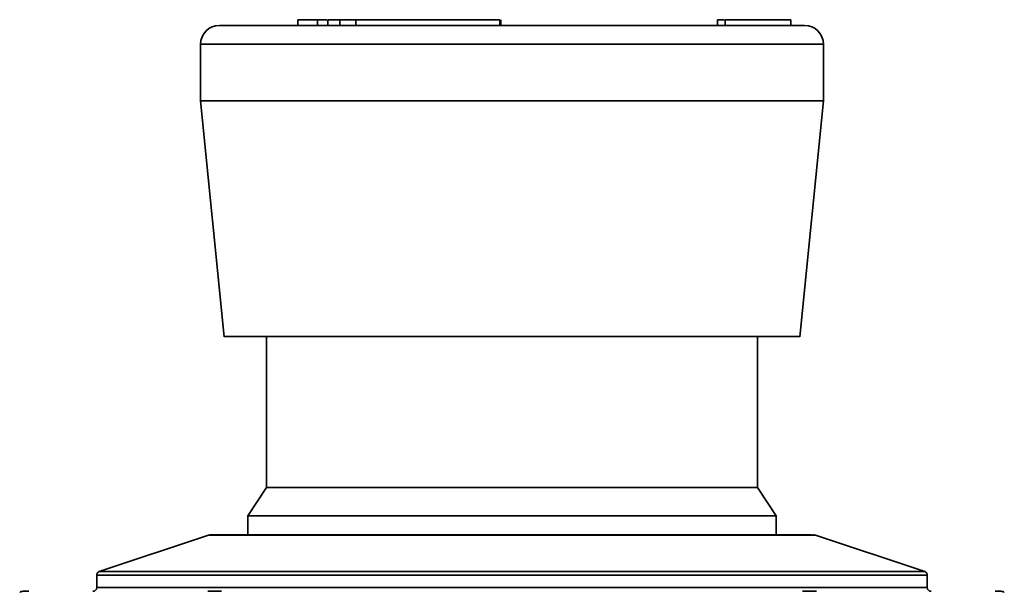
# Model space of a CAD drawing. Header units: millimetres. Extents: x 0 to 420, y 0 to 297.
# Tile 9 of 21: x 56 to 91, y 193 to 213. Entities that reach past the tile are written whole.
import ezdxf

# ---------------------------------------------------------------- set-up
doc = ezdxf.new("R2010")
doc.units = ezdxf.units.MM

msp = doc.modelspace()

# ---------------------------------------------------------------- linework, layer by layer
at = {"color": 7, "linetype": 'Continuous', "lineweight": 35}
for p, q in [((66.304, 212.517), (66.304, 212.717)), ((66.304, 212.717), (67.005, 212.717)), ((67.005, 212.717), (67.005, 212.517)), ((67.005, 212.717), (67.329, 212.717)), ((67.372, 212.517), (67.372, 212.717)), ((67.372, 212.717), (67.791, 212.717)), ((67.791, 212.517), (67.791, 212.717)), ((67.791, 212.717), (68.362, 212.717)), ((68.362, 212.717), (68.362, 212.517)), ((73.44, 212.517), (73.44, 212.717)), ((73.48, 212.717), (73.48, 212.517)), ((81.133, 212.717), (81.133, 212.517)), ((81.133, 212.717), (81.361, 212.717)), ((81.404, 212.517), (81.404, 212.717)), ((81.404, 212.717), (83.715, 212.717)), ((82.873, 212.717), (82.873, 212.718)), ((83.715, 212.517), (83.715, 212.717)), ((62.873, 211.851), (62.873, 209.851)), ((84.873, 209.851), (84.873, 211.851)), ((62.873, 209.851), (63.706, 201.516)), ((84.873, 209.851), (62.873, 209.851)), ((84.039, 201.516), (84.873, 209.851)), ((65.206, 201.518), (65.206, 196.184)), ((82.54, 196.184), (82.54, 201.518)), ((65.206, 196.184), (64.54, 195.184)), ((73.873, 196.184), (65.206, 196.184)), ((82.54, 196.184), (73.873, 196.184)), ((83.206, 195.184), (82.54, 196.184)), ((64.54, 195.184), (64.54, 194.516)), ((83.206, 195.184), (64.54, 195.184)), ((83.206, 194.516), (83.206, 195.184)), ((63.155, 194.5), (59.297, 193.214)), ((88.448, 193.214), (84.591, 194.5)), ((59.206, 193.088), (59.206, 192.651)), ((88.54, 192.651), (88.54, 193.088))]:
    msp.add_line(p, q, dxfattribs=at)
at = {"color": 8, "linetype": 'Continuous', "lineweight": 35}
for p, q in [((84.873, 211.851), (62.873, 211.851)), ((84.591, 194.5), (63.155, 194.5)), ((88.54, 193.088), (59.206, 193.088)), ((88.448, 193.214), (59.297, 193.214)), ((59.206, 192.651), (88.54, 192.651))]:
    msp.add_line(p, q, dxfattribs=at)
at = {"color": 7, "linetype": 'Continuous', "lineweight": 35}
for centre, radius, start, end in [((63.54, 211.851), 0.667, 90, 180), ((84.206, 211.851), 0.667, 0, 90), ((63.26, 194.184), 0.333, 90, 108.435), ((84.485, 194.184), 0.333, 71.565, 90), ((59.34, 193.088), 0.133, 108.4349, 180), ((88.406, 193.088), 0.133, 0, 71.5651), ((59.073, 192.651), 0.133, 270, 0), ((88.673, 192.651), 0.133, 180, 270), ((56.606, 192.317), 0.2, 90, 126.8699), ((91.14, 192.317), 0.2, 53.1301, 90)]:
    msp.add_arc(centre, radius, start, end, dxfattribs=at)
for points, knots in [([(84.194, 212.517), (84.19, 212.517), (84.181, 212.517), (84.16, 212.517), (84.134, 212.517), (84.102, 212.517), (84.065, 212.517), (84.022, 212.517), (83.971, 212.517), (83.909, 212.517), (83.836, 212.517), (83.76, 212.517), (83.697, 212.517), (83.527, 212.517), (83.192, 212.517), (82.584, 212.517), (81.898, 212.517), (81.15, 212.517), (80.339, 212.517), (79.383, 212.517), (78.263, 212.517), (77.38, 212.517), (76.819, 212.517), (76.643, 212.517), (76.467, 212.517), (76.289, 212.517), (76.111, 212.517), (75.986, 212.517), (75.867, 212.517), (75.609, 212.517), (75.21, 212.517), (74.739, 212.517), (74.292, 212.517), (73.845, 212.517), (73.072, 212.517), (72.028, 212.517), (70.713, 212.517), (69.452, 212.517), (68.266, 212.517), (67.176, 212.517), (66.201, 212.517), (65.358, 212.517), (64.66, 212.517), (64.118, 212.517), (63.75, 212.517), (63.556, 212.517), (63.559, 212.517), (63.56, 212.517)], [0, 0, 0, 0, 0.0076483, 0.0152965, 0.0229447, 0.0305928, 0.0382411, 0.0458892, 0.0535983, 0.06181, 0.0720498, 0.0805694, 0.0871481, 0.091786, 0.1305423, 0.1692988, 0.208055, 0.239354, 0.2733497, 0.3100415, 0.349429, 0.3930862, 0.3988091, 0.4045319, 0.4102547, 0.4159774, 0.4217, 0.4274225, 0.4280086, 0.4330791, 0.4520631, 0.4658989, 0.4775732, 0.4941196, 0.5078556, 0.5501618, 0.5924682, 0.6347747, 0.6770812, 0.7193878, 0.7616945, 0.8040012, 0.8463079, 0.8886143, 0.9309208, 0.9732272, 1, 1, 1, 1]), ([(73.376, 212.517), (73.151, 212.517), (72.533, 212.517), (71.563, 212.517), (70.518, 212.517), (69.603, 212.517), (68.851, 212.517), (68.297, 212.517), (67.94, 212.517), (67.895, 212.517), (67.873, 212.517)], [0, 0, 0, 0, 0.076001, 0.208001, 0.34, 0.472, 0.604, 0.736, 0.868, 1, 1, 1, 1]), ([(68.362, 212.717), (69.087, 212.717), (69.898, 212.717), (71.617, 212.717), (72.525, 212.717), (73.44, 212.717)], [0, 0, 0, 0, 0.5, 0.5, 1, 1, 1, 1]), ([(79.873, 212.517), (79.851, 212.517), (79.806, 212.517), (79.449, 212.517), (78.894, 212.517), (78.144, 212.517), (77.224, 212.517), (76.468, 212.517), (76.012, 212.517), (75.932, 212.517)], [0, 0, 0, 0, 0.161022, 0.322044, 0.483066, 0.644088, 0.80511, 0.966132, 1, 1, 1, 1]), ([(73.873, 201.517), (73.784, 201.517), (73.607, 201.517), (73.341, 201.517), (73.076, 201.517), (72.812, 201.517), (72.548, 201.517), (72.285, 201.517), (71.786, 201.517), (71.059, 201.517), (70.112, 201.517), (69.188, 201.517), (67.993, 201.517), (66.633, 201.517), (65.529, 201.517), (64.83, 201.517), (64.41, 201.517), (64.087, 201.517), (63.9, 201.517), (63.798, 201.517), (63.745, 201.517), (63.712, 201.517), (63.708, 201.517), (63.706, 201.517)], [0, 0, 0, 0, 0.016678, 0.033329, 0.049963, 0.066593, 0.083229, 0.099883, 0.116567, 0.178319, 0.240093, 0.304419, 0.368767, 0.500003, 0.63124, 0.695566, 0.759914, 0.821666, 0.88344, 0.912602, 0.941709, 0.970821, 1, 1, 1, 1]), ([(84.04, 201.517), (84.039, 201.517), (84.038, 201.517), (84.027, 201.517), (84.01, 201.517), (83.985, 201.517), (83.954, 201.517), (83.916, 201.517), (83.83, 201.517), (83.659, 201.517), (83.336, 201.517), (82.916, 201.517), (82.217, 201.517), (81.113, 201.517), (79.753, 201.517), (78.558, 201.517), (77.634, 201.517), (76.687, 201.517), (75.895, 201.517), (75.264, 201.517), (74.802, 201.517), (74.338, 201.517), (74.028, 201.517), (73.873, 201.517)], [0, 0, 0, 0, 0.016676, 0.033324, 0.049958, 0.066587, 0.083225, 0.099881, 0.116567, 0.178319, 0.240093, 0.304419, 0.368767, 0.500003, 0.63124, 0.695566, 0.759914, 0.821666, 0.88344, 0.912606, 0.941714, 0.970825, 1, 1, 1, 1]), ([(84.423, 194.517), (84.412, 194.517), (84.391, 194.517), (84.35, 194.517), (84.302, 194.517), (84.247, 194.517), (84.184, 194.517), (84.115, 194.517), (84.039, 194.517), (83.956, 194.517), (83.865, 194.517), (83.768, 194.517), (83.665, 194.517), (83.554, 194.517), (83.437, 194.517), (83.314, 194.517), (83.184, 194.517), (83.047, 194.517), (82.905, 194.517), (82.756, 194.517), (82.601, 194.517), (82.44, 194.517), (82.273, 194.517), (82.101, 194.517), (81.923, 194.517), (81.739, 194.517), (81.55, 194.517), (81.356, 194.517), (81.157, 194.517), (80.952, 194.517), (80.743, 194.517), (80.529, 194.517), (80.311, 194.517), (80.088, 194.517), (79.861, 194.517), (79.63, 194.517), (79.395, 194.517), (79.156, 194.517), (78.913, 194.517), (78.667, 194.517), (78.418, 194.517), (78.166, 194.517), (77.911, 194.517), (77.653, 194.517), (77.392, 194.517), (77.129, 194.517), (76.864, 194.517), (76.596, 194.517), (76.327, 194.517), (76.057, 194.517), (75.784, 194.517), (75.511, 194.517), (75.236, 194.517), (74.96, 194.517), (74.684, 194.517), (74.407, 194.517), (74.13, 194.517), (73.852, 194.517), (73.575, 194.517), (73.388, 194.517), (73.288, 194.517), (73.273, 194.517), (73.25, 194.517), (73.218, 194.517), (73.178, 194.517), (73.128, 194.517), (73.071, 194.517), (73.005, 194.517), (72.93, 194.517), (72.847, 194.517), (72.755, 194.517), (72.655, 194.517), (72.547, 194.517), (72.43, 194.517), (72.304, 194.517), (72.171, 194.517), (72.029, 194.517), (71.88, 194.517), (71.722, 194.517), (71.556, 194.517), (71.383, 194.517), (71.202, 194.517), (71.013, 194.517), (70.818, 194.517), (70.615, 194.517), (70.405, 194.517), (70.189, 194.517), (69.967, 194.517), (69.739, 194.517), (69.505, 194.517), (69.266, 194.517), (69.022, 194.517), (68.773, 194.517), (68.521, 194.517), (68.266, 194.517), (68.008, 194.517), (67.747, 194.517), (67.486, 194.517), (67.223, 194.517), (66.961, 194.517), (66.699, 194.517), (66.439, 194.517), (66.181, 194.517), (65.927, 194.517), (65.678, 194.517), (65.434, 194.517), (65.196, 194.517), (64.967, 194.517), (64.746, 194.517), (64.535, 194.517), (64.336, 194.517), (64.149, 194.517), (63.976, 194.517), (63.818, 194.517), (63.677, 194.517), (63.554, 194.517), (63.45, 194.517), (63.367, 194.517), (63.307, 194.517), (63.268, 194.517), (63.263, 194.517), (63.26, 194.517)], [0, 0, 0, 0, 0.0086208, 0.0172416, 0.0258624, 0.0344831, 0.0431039, 0.0517247, 0.0603455, 0.0689663, 0.0775871, 0.0862079, 0.0948287, 0.1034494, 0.1120702, 0.120691, 0.1293118, 0.1379326, 0.1465534, 0.1551742, 0.163795, 0.1724157, 0.1810365, 0.1896573, 0.1982781, 0.2068989, 0.2155197, 0.2241405, 0.2327613, 0.241382, 0.2500028, 0.2586236, 0.2672444, 0.2758652, 0.284486, 0.2931068, 0.3017275, 0.3103483, 0.3189691, 0.3275899, 0.3362107, 0.3448315, 0.3534523, 0.3620731, 0.3706938, 0.3793146, 0.3879354, 0.3965562, 0.405177, 0.4137978, 0.4224186, 0.4310394, 0.4396601, 0.4482809, 0.4569017, 0.4655225, 0.4741433, 0.4827641, 0.4913849, 0.5000057, 0.5002003, 0.5006617, 0.5013899, 0.5023847, 0.5036464, 0.5051748, 0.5069699, 0.5090318, 0.5113604, 0.5139558, 0.5168179, 0.5199467, 0.5233423, 0.5270047, 0.5309337, 0.5351296, 0.5395921, 0.5443214, 0.5493175, 0.5545803, 0.5601098, 0.565906, 0.571969, 0.5782988, 0.5848952, 0.5917584, 0.5988883, 0.606285, 0.6139484, 0.6218785, 0.6300753, 0.6385389, 0.6472692, 0.6562662, 0.6655299, 0.6750603, 0.6848575, 0.6949214, 0.705252, 0.7158493, 0.7267133, 0.737844, 0.7492415, 0.7609056, 0.7728365, 0.785034, 0.7974983, 0.8102292, 0.8232269, 0.8364912, 0.8500222, 0.8638199, 0.8778843, 0.8922154, 0.9068132, 0.9216776, 0.9368088, 0.9522066, 0.967871, 0.9838022, 1, 1, 1, 1]), ([(56.606, 192.517), (56.607, 192.517), (56.608, 192.517), (56.618, 192.517), (56.635, 192.517), (56.666, 192.517), (56.72, 192.517), (56.783, 192.517), (56.814, 192.517)], [0, 0, 0, 0, 0.12468, 0.247882, 0.370834, 0.494772, 0.741327, 1, 1, 1, 1]), ([(90.931, 192.517), (90.948, 192.517), (90.98, 192.517), (91.022, 192.517), (91.058, 192.517), (91.097, 192.517), (91.132, 192.517), (91.137, 192.517), (91.14, 192.517)], [0, 0, 0, 0, 0.129308, 0.255933, 0.381008, 0.505707, 0.749511, 1, 1, 1, 1])]:
    msp.add_open_spline(points, degree=3, knots=knots, dxfattribs=at)
for points in [[(63.125, 192.517), (63.262, 192.517), (63.431, 192.517), (63.616, 192.517)], [(84.129, 192.517), (84.315, 192.517), (84.484, 192.517), (84.621, 192.517)]]:
    msp.add_open_spline(points, degree=3, dxfattribs=at)

doc.saveas('drawing.dxf')
